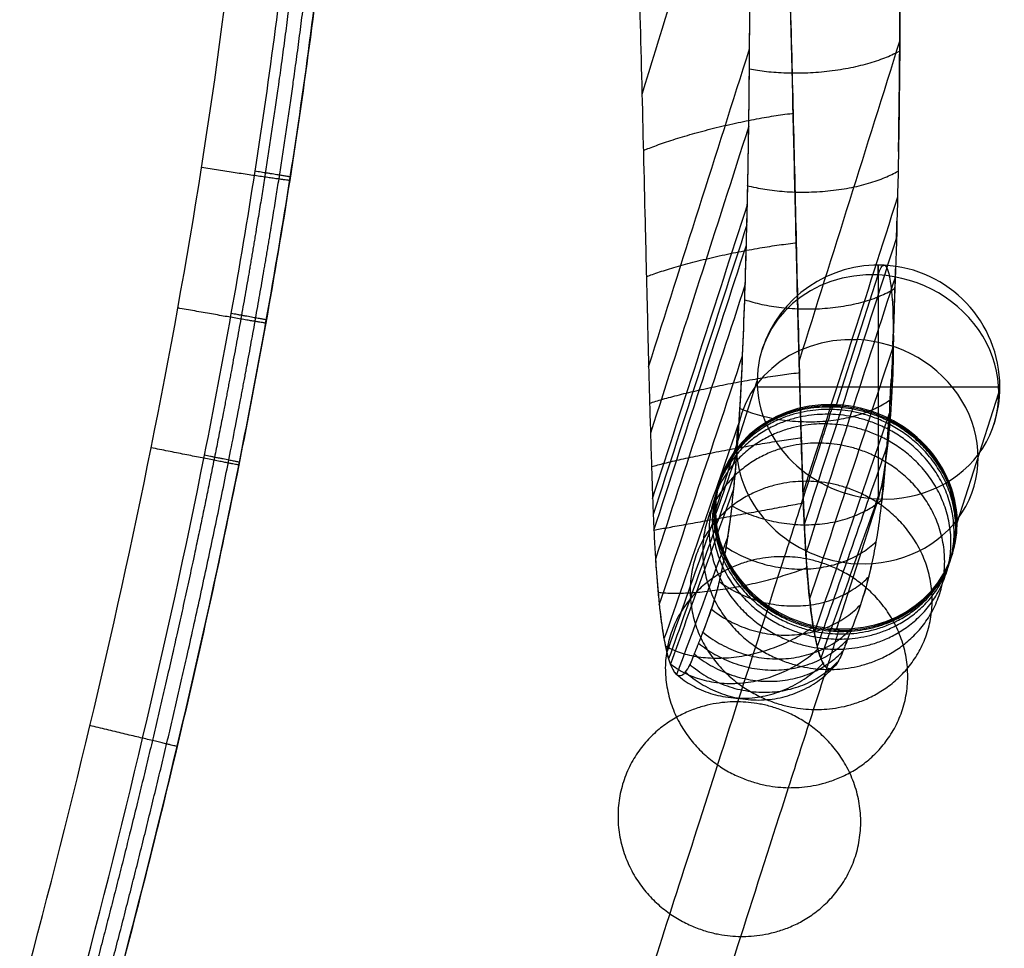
# Model space of a CAD drawing. Header units: millimetres. Extents: x -27.2 to 27.2, y 1 to 52.7.
# Tile 23 of 39: x 20.8 to 27.2, y 12.2 to 18.3. Entities that reach past the tile are written whole.
import ezdxf

# ---------------------------------------------------------------- set-up
doc = ezdxf.new("R2010")
doc.units = ezdxf.units.MM
doc.header["$MEASUREMENT"] = 0
doc.layers.add('Default', color=7, linetype='Continuous', true_color=0x000000)

msp = doc.modelspace()

# ---------------------------------------------------------------- linework, layer by layer
at = {"layer": 'Default', "color": 250, "true_color": 0x333333}
for p, q in [((26.1182, 15.7223, 64.5383), (26.3916, 16.5745, 66.5229)), ((26.1182, 15.7223, 64.5383), (26.3916, 16.5745, 66.5229)), ((25.3245, 15.0269, 64.9462), (25.5979, 15.8791, 66.9308)), ((26.9118, 14.9476, 64.7616), (27.1853, 15.7998, 66.7462)), ((26.3916, 15.1043, 67.1541), (26.1182, 14.2522, 65.1695))]:
    msp.add_line(p, q, dxfattribs=at)
at = {"layer": 'Default', "color": 250, "true_color": 0x333333, "extrusion": (1, 0, 0)}
for start in [336.76162, 156.76161]:
    msp.add_arc((15.8394, 66.8385, 26.3916), 0.8, start, 156.76162, dxfattribs=at)
at = {"layer": 'Default', "color": 250, "true_color": 0x333333}
for start, end in [(87.14034, 162.21041), (0, 87.14037), (342.21041, 0)]:
    msp.add_arc((26.3916, 15.8394, 66.8385), 0.8, start, end, dxfattribs=at)
at = {"layer": 'Default', "color": 250, "true_color": 0x333333, "extrusion": (0.125599, 0.391433, 0.911595)}
for centre, start, end in [((-20.2903, 6.3774, 70.4445), 286.30432, 106.30432), ((-20.2903, 6.3774, 70.4445), 106.30432, 286.30432), ((-20.2903, 6.3774, 69.3553), 286.30432, 106.30432), ((-20.2903, 6.3774, 69.36), 106.30432, 286.30432), ((-20.2903, 6.3774, 68.2674), 287.76697, 106.30432), ((-20.2903, 6.3774, 68.2674), 286.30432, 287.76697), ((-20.2903, 6.3774, 68.2674), 107.76696, 286.30432), ((-20.2903, 6.3774, 68.2674), 106.30432, 107.76696)]:
    msp.add_arc(centre, 0.8, start, end, dxfattribs=at)
at = {"layer": 'Default', "color": 250, "true_color": 0x333333, "extrusion": (0, 1, 0)}
for start, end in [(7.84441, 96.63539), (96.63539, 180), (180, 187.84441)]:
    msp.add_arc((-26.3916, 66.8385, 15.8394), 0.8, start, end, dxfattribs=at)
at = {"layer": 'Default', "color": 254, "true_color": 0xcad1ee}
for points, knots in [([(24.931, 14.6978, 64.9622), (24.9355, 14.6278, 64.9737), (24.9408, 14.5589, 64.9901), (24.959, 14.36, 65.056), (24.9748, 14.2356, 65.1244), (25.0047, 14.0922, 65.2745), (25.0154, 14.053, 65.3308), (25.0378, 13.9922, 65.4545), (25.0492, 13.9716, 65.5201), (25.0835, 13.9341, 65.7226), (25.1059, 13.942, 65.8625), (25.1371, 13.9792, 66.065), (25.1472, 13.9961, 66.1318), (25.1668, 14.0359, 66.2631), (25.1762, 14.0604, 66.328), (25.195, 14.1086, 66.4568), (25.2044, 14.1325, 66.5211), (25.2233, 14.1809, 66.6509), (25.2326, 14.2046, 66.7148), (25.261, 14.277, 66.9091), (25.2796, 14.3258, 67.0376), (25.3159, 14.4339, 67.2908), (25.3335, 14.4936, 67.416), (25.3662, 14.6286, 67.6568), (25.3814, 14.7038, 67.7724), (25.4091, 14.8705, 67.9936), (25.4216, 14.9616, 68.0985), (25.4549, 15.2523, 68.3953), (25.4717, 15.4698, 68.5708), (25.4982, 15.9264, 68.886), (25.5081, 16.1664, 69.0274), (25.5243, 16.6569, 69.2888), (25.5311, 16.907, 69.41), (25.5413, 17.4134, 69.64), (25.5449, 17.6696, 69.7478), (25.5515, 18.4446, 70.056), (25.551, 18.9695, 70.2425), (25.5419, 20.0245, 70.5926), (25.5333, 20.556, 70.7565), (25.4956, 22.1566, 71.2259), (25.4551, 23.2313, 71.5108), (25.336, 25.3853, 72.0517), (25.2575, 26.4657, 72.3071), (25.1018, 28.0847, 72.6767), (25.0434, 28.6245, 72.7975), (24.9121, 29.7029, 73.0355), (24.8389, 30.242, 73.1516), (24.5948, 31.8549, 73.5028), (24.3992, 32.9253, 73.7346), (23.799, 35.5725, 74.3034), (23.339, 37.1424, 74.6369), (22.7358, 38.6567, 74.9612)], [158.330386, 158.330386, 158.330386, 158.330386, 158.546745, 158.546745, 158.969536, 158.969536, 159.180932, 159.180932, 159.392327, 159.392327, 159.815119, 159.815119, 160.026514, 160.026514, 160.23791, 160.23791, 160.449306, 160.449306, 160.660701, 160.660701, 161.083493, 161.083493, 161.506284, 161.506284, 161.929075, 161.929075, 162.351867, 162.351867, 163.197449, 163.197449, 164.043032, 164.043032, 164.888614, 164.888614, 165.734197, 165.734197, 167.425362, 167.425362, 169.116528, 169.116528, 172.498858, 172.498858, 175.881189, 175.881189, 177.572354, 177.572354, 179.263519, 179.263519, 182.64585, 182.64585, 187.701713, 187.701713, 187.701713, 187.701713]), ([(25.9027, 15.0507, 64.7855), (25.8988, 15.1506, 64.7855), (25.8946, 15.2757, 64.7891), (25.8879, 15.4844, 64.7981), (25.8847, 15.5931, 64.8046), (25.8755, 15.9206, 64.8279), (25.8699, 16.1389, 64.848), (25.8593, 16.5766, 64.8928), (25.8541, 16.7959, 64.9175), (25.8437, 17.2352, 64.969), (25.8385, 17.4552, 64.996), (25.8223, 18.1172, 65.0787), (25.8107, 18.559, 65.1357), (25.7913, 19.2224, 65.2211), (25.7844, 19.4442, 65.2495), (25.7699, 19.888, 65.3061), (25.7623, 20.1101, 65.3344), (25.7378, 20.7773, 65.4183), (25.7195, 21.2224, 65.4732), (25.678, 22.1131, 65.5803), (25.6549, 22.5588, 65.6325), (25.6028, 23.45, 65.7339), (25.5739, 23.8954, 65.783), (25.5094, 24.7855, 65.878), (25.4737, 25.23, 65.9238), (25.3946, 26.1174, 66.0123), (25.3512, 26.5601, 66.0549), (25.2795, 27.2233, 66.1165), (25.2545, 27.4437, 66.1366), (25.2021, 27.884, 66.176), (25.1748, 28.1038, 66.1953), (25.1176, 28.5424, 66.2332), (25.0878, 28.7613, 66.2517), (25.0255, 29.1982, 66.288), (24.993, 29.4161, 66.3057), (24.9253, 29.851, 66.3405), (24.89, 30.0679, 66.3575), (24.8166, 30.5006, 66.3907), (24.7785, 30.7163, 66.4069), (24.6991, 31.1466, 66.4387), (24.6578, 31.361, 66.4542), (24.572, 31.7885, 66.4845), (24.5275, 32.0016, 66.4993), (24.4351, 32.4261, 66.5282), (24.3871, 32.6376, 66.5423), (24.2876, 33.059, 66.5699), (24.2361, 33.2688, 66.5833), (24.1292, 33.6868, 66.6095), (24.074, 33.8949, 66.6223), (23.9594, 34.3091, 66.6472), (23.9002, 34.5152, 66.6593), (23.7167, 35.1294, 66.6946), (23.586, 35.5351, 66.7167), (23.4458, 35.938, 66.7381)], [0, 0, 0, 0, 0.014149, 0.014149, 0.02958, 0.02958, 0.060643, 0.060643, 0.091893, 0.091893, 0.123282, 0.123282, 0.186371, 0.186371, 0.218032, 0.218032, 0.249751, 0.249751, 0.313299, 0.313299, 0.376912, 0.376912, 0.4405, 0.4405, 0.503973, 0.503973, 0.567255, 0.567255, 0.598802, 0.598802, 0.630273, 0.630273, 0.661661, 0.661661, 0.69296, 0.69296, 0.724165, 0.724165, 0.75527, 0.75527, 0.786267, 0.786267, 0.817152, 0.817152, 0.847921, 0.847921, 0.878574, 0.878574, 0.909109, 0.909109, 0.939524, 0.939524, 1, 1, 1, 1]), ([(25.8274, 30.2895, 72.9764), (25.878, 29.9275, 72.8994), (25.925, 29.5652, 72.8216), (26.0123, 28.84, 72.664), (26.0527, 28.4774, 72.5844), (26.1649, 27.3889, 72.3419), (26.228, 26.6633, 72.1761), (26.3344, 25.2127, 71.833), (26.3778, 24.4883, 71.6558), (26.4484, 23.0419, 71.2862), (26.4754, 22.3208, 71.0935), (26.5152, 20.8837, 70.6841), (26.5279, 20.1691, 70.4682), (26.5362, 19.1059, 70.1127), (26.5371, 18.7537, 69.9891), (26.5347, 18.0542, 69.7262), (26.5314, 17.7078, 69.5877), (26.5194, 17.0251, 69.287), (26.5105, 16.6858, 69.1238), (26.4955, 16.2789, 68.8973), (26.4923, 16.1982, 68.8506), (26.4852, 16.0381, 68.7545), (26.4815, 15.9591, 68.7048), (26.4692, 15.7249, 68.5507), (26.4597, 15.5739, 68.442), (26.4367, 15.2855, 68.2058), (26.4232, 15.1479, 68.0782), (26.3911, 14.8967, 67.8024), (26.3729, 14.7848, 67.6562), (26.3308, 14.5856, 67.3384), (26.3082, 14.5044, 67.1766), (26.2598, 14.358, 66.8376), (26.2334, 14.2913, 66.6573), (26.2087, 14.2274, 66.4874)], [0, 0, 0, 0, 0.062538, 0.062538, 0.125069, 0.125069, 0.250154, 0.250154, 0.375243, 0.375243, 0.500336, 0.500336, 0.625454, 0.625454, 0.687962, 0.687962, 0.750496, 0.750496, 0.812768, 0.812768, 0.82838, 0.82838, 0.844003, 0.844003, 0.875295, 0.875295, 0.906399, 0.906399, 0.937764, 0.937764, 0.969361, 0.969361, 1, 1, 1, 1]), ([(25.0423, 29.0791, 66.278), (25.1024, 28.6638, 66.2438), (25.1574, 28.2479, 66.2082), (25.3456, 26.7016, 66.0711), (25.4512, 25.5687, 65.9609), (25.6182, 23.3018, 65.7202), (25.6793, 22.1687, 65.5893), (25.7501, 20.4684, 65.38), (25.7701, 19.9025, 65.3082), (25.8051, 18.7688, 65.1628), (25.8201, 18.2036, 65.0892), (25.8409, 17.3524, 64.9831), (25.8476, 17.0696, 64.9488), (25.861, 16.5012, 64.8844), (25.8678, 16.2181, 64.8545), (25.879, 15.791, 64.8182), (25.8829, 15.6481, 64.8077), (25.8915, 15.3636, 64.7917), (25.8963, 15.2199, 64.7865), (25.9069, 14.9358, 64.7845), (25.914, 14.7915, 64.7943), (25.9344, 14.5142, 64.8554), (25.9481, 14.3778, 64.9079), (25.9754, 14.2084, 65.0362), (25.9856, 14.1581, 65.0874), (26.0076, 14.0769, 65.2031), (26.0191, 14.0462, 65.267), (26.0327, 14.0218, 65.3451), (26.0346, 14.0187, 65.3559), (26.0364, 14.0159, 65.3666)], [144.194054, 144.194054, 144.194054, 144.194054, 145.440214, 145.440214, 148.822544, 148.822544, 152.204875, 152.204875, 153.89604, 153.89604, 155.587205, 155.587205, 156.432788, 156.432788, 157.278371, 157.278371, 157.701162, 157.701162, 158.123953, 158.123953, 158.546745, 158.546745, 158.969536, 158.969536, 159.180932, 159.180932, 159.392327, 159.392327, 159.425713, 159.425713, 159.425713, 159.425713]), ([(21.1016, 11.7065, 46.6482), (21.4279, 12.9263, 46.6565), (21.7222, 14.1533, 46.6608), (22.0309, 15.7004, 46.657), (22.0897, 16.0105, 46.6558), (22.2006, 16.6321, 46.6523), (22.2528, 16.9436, 46.65), (22.3982, 17.8787, 46.6413), (22.4805, 18.5037, 46.6331), (22.611, 19.7571, 46.611), (22.6592, 20.3855, 46.5969), (22.7027, 21.3311, 46.5709), (22.7124, 21.6471, 46.5614), (22.7219, 22.278, 46.5406), (22.7216, 22.5931, 46.5294), (22.7058, 23.5375, 46.4932), (22.6751, 24.1658, 46.4657), (22.5749, 25.42, 46.4041), (22.5054, 26.0459, 46.3701), (22.4188, 26.6706, 46.3333)], [0, 0, 0, 0, 0.0378521, 0.0378521, 0.0473151, 0.0473151, 0.0567781, 0.0567781, 0.0757041, 0.0757041, 0.0946302, 0.0946302, 0.1040932, 0.1040932, 0.1135562, 0.1135562, 0.1324822, 0.1324822, 0.1514083, 0.1514083, 0.1514083, 0.1514083]), ([(22.6501, 26.6912, 45.9548), (22.7375, 26.0622, 45.9907), (22.8078, 25.4308, 46.024), (22.909, 24.1644, 46.0842), (22.9399, 23.5294, 46.1112), (22.9555, 22.5749, 46.1468), (22.9557, 22.2564, 46.1578), (22.9458, 21.619, 46.1783), (22.9358, 21.3, 46.1877), (22.8913, 20.3456, 46.2135), (22.8422, 19.712, 46.2274), (22.7097, 18.45, 46.2497), (22.6264, 17.8216, 46.2581), (22.4797, 16.8827, 46.2672), (22.4271, 16.5702, 46.2696), (22.3154, 15.9471, 46.2735), (22.2563, 15.6365, 46.275), (22.0702, 14.7074, 46.2779), (21.9345, 14.0916, 46.2781), (21.6437, 12.8656, 46.2759), (21.4887, 12.2555, 46.2734), (21.3259, 11.6478, 46.27)], [-0.1522002, -0.1522002, -0.1522002, -0.1522002, -0.1331752, -0.1331752, -0.1141501, -0.1141501, -0.1046376, -0.1046376, -0.0951251, -0.0951251, -0.0761001, -0.0761001, -0.057075, -0.057075, -0.0475625, -0.0475625, -0.03805, -0.03805, -0.019025, -0.019025, 0.0000001, 0.0000001, 0.0000001, 0.0000001]), ([(21.3259, 11.6478, 46.4508), (21.6536, 12.8709, 46.4591), (21.9495, 14.102, 46.4636), (22.26, 15.6555, 46.4599), (22.3191, 15.9669, 46.4587), (22.4307, 16.5913, 46.4552), (22.4832, 16.9043, 46.4529), (22.6296, 17.844, 46.4442), (22.7125, 18.4723, 46.4361), (22.844, 19.7329, 46.4139), (22.8925, 20.3652, 46.3999), (22.9364, 21.317, 46.3739), (22.9462, 21.635, 46.3644), (22.9557, 22.2701, 46.3436), (22.9555, 22.5873, 46.3324), (22.9395, 23.5381, 46.2962), (22.9086, 24.1707, 46.2687), (22.8075, 25.4331, 46.2071), (22.7374, 26.0629, 46.173), (22.6501, 26.6912, 46.1362)], [-0.1519186, -0.1519186, -0.1519186, -0.1519186, -0.1139389, -0.1139389, -0.104444, -0.104444, -0.0949491, -0.0949491, -0.0759593, -0.0759593, -0.0569694, -0.0569694, -0.0474745, -0.0474745, -0.0379796, -0.0379796, -0.0189898, -0.0189898, 0.0000001, 0.0000001, 0.0000001, 0.0000001]), ([(20.7555, 11.8045, 45.5785), (21.0799, 13.0079, 45.5856), (21.3727, 14.2184, 45.5889), (21.8647, 16.6603, 45.5815), (22.0634, 17.8922, 45.5706), (22.2593, 19.7476, 45.5373), (22.3076, 20.3678, 45.5234), (22.366, 21.612, 45.4891), (22.3759, 22.2357, 45.4686), (22.3553, 23.4785, 45.4212), (22.3249, 24.0986, 45.3941), (22.2254, 25.3363, 45.3338), (22.1562, 25.9539, 45.3005), (22.07, 26.5704, 45.2645)], [-0.14915, -0.14915, -0.14915, -0.14915, -0.1118692, -0.1118692, -0.0745819, -0.0745819, -0.0559312, -0.0559312, -0.0372875, -0.0372875, -0.0186437, -0.0186437, 0, 0, 0, 0]), ([(25.5481, 18.0586, 69.902), (25.5486, 18.1383, 69.9329), (25.5491, 18.218, 69.9638), (25.5497, 18.3778, 70.0243), (25.5499, 18.4579, 70.0541), (25.5503, 18.6985, 70.1425), (25.5501, 18.8594, 70.1998), (25.5482, 19.3436, 70.3681), (25.5453, 19.6678, 70.4752), (25.5366, 20.3183, 70.682), (25.5308, 20.6444, 70.7815), (25.5198, 21.1344, 70.9263), (25.5157, 21.2982, 70.974), (25.5064, 21.6454, 71.0736), (25.5028, 21.7676, 71.108), (25.497, 21.9521, 71.1596)], [-0.39841845, -0.39841845, -0.39841845, -0.39841845, -0.39450322, -0.39450322, -0.39058799, -0.39058799, -0.38275706, -0.38275706, -0.36709302, -0.36709302, -0.3514296, -0.3514296, -0.3435981, -0.3435981, -0.33476802, -0.33476802, -0.33476802, -0.33476802]), ([(24.7899, 19.5755, 65.415), (24.7997, 19.2737, 65.3765), (24.8088, 18.9721, 65.3382), (24.8259, 18.3697, 65.2617), (24.8337, 18.0688, 65.2234), (24.8488, 17.468, 65.1489), (24.856, 17.1681, 65.1123), (24.8668, 16.7189, 65.0613), (24.8703, 16.5693, 65.0449), (24.8758, 16.3452, 65.0217), (24.8777, 16.2705, 65.0142), (24.8814, 16.1212, 64.9999), (24.8833, 16.0467, 64.9932), (24.8853, 15.9721, 64.9866)], [-0.59836875, -0.59836875, -0.59836875, -0.59836875, -0.5869905, -0.5869905, -0.57561222, -0.57561222, -0.56423379, -0.56423379, -0.5585447, -0.5585447, -0.55570021, -0.55570021, -0.55285571, -0.55285571, -0.55285571, -0.55285571]), ([(26.5257, 17.3847, 69.4453), (26.5295, 17.6032, 69.5413), (26.5322, 17.8235, 69.6323), (26.5376, 18.5277, 69.9097), (26.5371, 19.014, 70.0826), (26.5331, 19.5044, 70.2459)], [165.027001, 165.027001, 165.027001, 165.027001, 165.734197, 165.734197, 167.264062, 167.264062, 167.264062, 167.264062]), ([(25.5335, 17.0341, 69.467), (25.5356, 17.1299, 69.5114), (25.5369, 17.1909, 69.5393), (25.5402, 17.3723, 69.6197), (25.5415, 17.4574, 69.6565), (25.5439, 17.6283, 69.7288), (25.545, 17.714, 69.7643), (25.5467, 17.886, 69.834), (25.5475, 17.9723, 69.8681), (25.5481, 18.0586, 69.902)], [-0.42135378, -0.42135378, -0.42135378, -0.42135378, -0.41504161, -0.41504161, -0.40950001, -0.40950001, -0.40395909, -0.40395909, -0.39841845, -0.39841845, -0.39841845, -0.39841845]), ([(25.5022, 16.0436, 68.9503), (25.5074, 16.1617, 69.0211), (25.5118, 16.2818, 69.0887), (25.5199, 16.5247, 69.2184), (25.5236, 16.6474, 69.2809), (25.527, 16.7711, 69.3415)], [-0.44989754, -0.44989754, -0.44989754, -0.44989754, -0.43900435, -0.43900435, -0.42811116, -0.42811116, -0.42811116, -0.42811116]), ([(26.4888, 16.1184, 68.8027), (26.4941, 16.2395, 68.8756), (26.4987, 16.3625, 68.945), (26.5044, 16.5292, 69.0345), (26.5058, 16.5717, 69.057), (26.5071, 16.6145, 69.0792)], [163.6246971, 163.6246971, 163.6246971, 163.6246971, 164.0430318, 164.0430318, 164.185703, 164.185703, 164.185703, 164.185703]), ([(25.4645, 15.3949, 68.5021), (25.4687, 15.4496, 68.5462), (25.4719, 15.4934, 68.5803), (25.4792, 15.6023, 68.6611), (25.4825, 15.6554, 68.699), (25.4887, 15.7635, 68.7733), (25.4916, 15.8183, 68.8095), (25.4974, 15.9358, 68.8848), (25.4995, 15.9804, 68.9122), (25.5022, 16.0436, 68.9503)], [-0.47712943, -0.47712943, -0.47712943, -0.47712943, -0.47017307, -0.47017307, -0.463705, -0.463705, -0.45719995, -0.45719995, -0.44989754, -0.44989754, -0.44989754, -0.44989754]), ([(24.8853, 15.9721, 64.9866), (24.8872, 15.8998, 64.9805), (24.8891, 15.8276, 64.9746), (24.8931, 15.6832, 64.9638), (24.8951, 15.611, 64.9589), (24.8994, 15.4669, 64.9503), (24.9017, 15.3949, 64.9468), (24.9052, 15.287, 64.9427), (24.9064, 15.2511, 64.9415), (24.9089, 15.1793, 64.9393), (24.9101, 15.1434, 64.9386), (24.9114, 15.1076, 64.938)], [-0.552855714, -0.552855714, -0.552855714, -0.552855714, -0.550975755, -0.550975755, -0.549095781, -0.549095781, -0.547215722, -0.547215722, -0.546275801, -0.546275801, -0.545335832, -0.545335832, -0.545335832, -0.545335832]), ([(26.4682, 15.7171, 68.5418), (26.4689, 15.7296, 68.5506), (26.4697, 15.7422, 68.5594), (26.473, 15.7989, 68.5987), (26.4754, 15.8434, 68.6287), (26.4778, 15.8882, 68.6582)], [163.1520805, 163.1520805, 163.1520805, 163.1520805, 163.1974492, 163.1974492, 163.3563827, 163.3563827, 163.3563827, 163.3563827]), ([(26.4147, 15.0838, 68.0061), (26.4153, 15.0887, 68.0112), (26.4159, 15.0937, 68.0164), (26.4341, 15.2513, 68.1784), (26.4484, 15.4181, 68.3207), (26.4603, 15.5935, 68.452)], [162.3305599, 162.3305599, 162.3305599, 162.3305599, 162.3518666, 162.3518666, 163.0011445, 163.0011445, 163.0011445, 163.0011445]), ([(25.0287, 14.017, 65.4045), (25.0397, 13.9884, 65.4657), (25.051, 13.9691, 65.5303), (25.0734, 13.9461, 65.6629), (25.0844, 13.9424, 65.7303), (25.1061, 13.9468, 65.8651), (25.1166, 13.9549, 65.9324), (25.137, 13.9793, 66.0647), (25.1469, 13.9959, 66.1302), (25.1661, 14.0347, 66.259), (25.1754, 14.0586, 66.3226), (25.1938, 14.1058, 66.449), (25.203, 14.1292, 66.512), (25.2215, 14.1766, 66.6392), (25.2307, 14.2, 66.702), (25.2492, 14.2472, 66.8288), (25.2584, 14.2709, 66.8922), (25.2859, 14.344, 67.0811), (25.3038, 14.3955, 67.2058), (25.3296, 14.4828, 67.3892), (25.338, 14.5135, 67.4496), (25.3542, 14.5786, 67.5684), (25.362, 14.6129, 67.6266), (25.3846, 14.7217, 67.7978), (25.3985, 14.8022, 67.9075), (25.4235, 14.977, 68.1154), (25.4347, 15.0711, 68.2136), (25.4446, 15.1702, 68.3066)], [-0.52631799, -0.52631799, -0.52631799, -0.52631799, -0.52410987, -0.52410987, -0.52190175, -0.52190175, -0.51969363, -0.51969363, -0.51748551, -0.51748551, -0.51527738, -0.51527738, -0.51306926, -0.51306926, -0.51086114, -0.51086114, -0.50865302, -0.50865302, -0.50423677, -0.50423677, -0.50202865, -0.50202865, -0.49982053, -0.49982053, -0.49540429, -0.49540429, -0.49098804, -0.49098804, -0.49098804, -0.49098804]), ([(24.9114, 15.1076, 64.938), (24.9127, 15.0727, 64.9377), (24.914, 15.0378, 64.9375), (24.9161, 14.9857, 64.9382), (24.9169, 14.9683, 64.9386), (24.9184, 14.9336, 64.9397), (24.9192, 14.9163, 64.9404), (24.9199, 14.899, 64.9412)], [-0.545335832, -0.545335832, -0.545335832, -0.545335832, -0.544257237, -0.544257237, -0.543718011, -0.543718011, -0.543178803, -0.543178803, -0.543178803, -0.543178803]), ([(26.2087, 14.2274, 66.4874), (26.2003, 14.2056, 66.4297), (26.1919, 14.1839, 66.3719), (26.1793, 14.1512, 66.2853), (26.1751, 14.1403, 66.2565), (26.167, 14.1193, 66.2008), (26.1631, 14.1091, 66.174), (26.1513, 14.0791, 66.0927), (26.1431, 14.0611, 66.0378), (26.1259, 14.029, 65.9229), (26.1169, 14.0154, 65.8635), (26.091, 13.9878, 65.6964), (26.0732, 13.9814, 65.5854), (26.04, 14.0059, 65.3858), (26.0246, 14.0311, 65.2973), (25.9966, 14.1124, 65.144), (25.9847, 14.1617, 65.0822), (25.9627, 14.2822, 64.9752), (25.9531, 14.3513, 64.9327), (25.9353, 14.5113, 64.8601), (25.9276, 14.6027, 64.8338), (25.9131, 14.8138, 64.794), (25.9074, 14.9312, 64.7861), (25.9027, 15.0507, 64.7855)], [0, 0, 0, 0, 0.075929, 0.075929, 0.113894, 0.113894, 0.149162, 0.149162, 0.220536, 0.220536, 0.296041, 0.296041, 0.429288, 0.429288, 0.542715, 0.542715, 0.640637, 0.640637, 0.73848, 0.73848, 0.854288, 0.854288, 1, 1, 1, 1]), ([(24.9199, 14.899, 64.9412), (24.9211, 14.8744, 64.9426), (24.9223, 14.8499, 64.9441), (24.9248, 14.802, 64.9483), (24.9261, 14.7787, 64.9508), (24.93, 14.712, 64.9593), (24.9328, 14.669, 64.9665), (24.9387, 14.5874, 64.9842), (24.9418, 14.549, 64.9942), (24.9468, 14.4933, 65.0117), (24.9484, 14.4757, 65.0176), (24.9517, 14.4414, 65.0302), (24.9534, 14.4249, 65.037), (24.9552, 14.4084, 65.0438)], [-0.543178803, -0.543178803, -0.543178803, -0.543178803, -0.542263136, -0.542263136, -0.541389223, -0.541389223, -0.539759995, -0.539759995, -0.538276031, -0.538276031, -0.537581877, -0.537581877, -0.536914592, -0.536914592, -0.536914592, -0.536914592]), ([(26.323, 14.563, 67.2843), (26.3255, 14.5726, 67.3026), (26.328, 14.5824, 67.3209), (26.3363, 14.6156, 67.3814), (26.3419, 14.6398, 67.4232), (26.3474, 14.6649, 67.4644)], [161.444592, 161.444592, 161.444592, 161.444592, 161.5062839, 161.5062839, 161.6501906, 161.6501906, 161.6501906, 161.6501906]), ([(24.9552, 14.4084, 65.0438), (24.9567, 14.3932, 65.0505), (24.9584, 14.3781, 65.0574), (24.962, 14.3483, 65.0718), (24.9638, 14.3336, 65.0795), (24.9694, 14.2903, 65.1038), (24.9733, 14.2624, 65.1215), (24.9817, 14.2092, 65.1604), (24.9861, 14.1838, 65.1815), (24.9913, 14.1569, 65.2075), (24.9945, 14.1408, 65.2232), (25.0011, 14.1105, 65.257), (25.0045, 14.0967, 65.2747), (25.0052, 14.094, 65.2781)], [-0.536914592, -0.536914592, -0.536914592, -0.536914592, -0.535757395, -0.535757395, -0.534600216, -0.534600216, -0.532285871, -0.532285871, -0.529971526, -0.529971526, -0.52966485, -0.52966485, -0.529360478, -0.529360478, -0.529360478, -0.529360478]), ([(26.1761, 14.1428, 66.2632), (26.1809, 14.1552, 66.2959), (26.1856, 14.1675, 66.3285), (26.1924, 14.1852, 66.3754), (26.1945, 14.1906, 66.3898), (26.1966, 14.196, 66.4041)], [160.3448862, 160.3448862, 160.3448862, 160.3448862, 160.4493056, 160.4493056, 160.4950269, 160.4950269, 160.4950269, 160.4950269])]:
    msp.add_open_spline(points, degree=3, knots=knots, dxfattribs=at)
for points, weights, degree, knots in [([(22.4874, 26.6421, 45.5007), (22.5741, 26.0176, 45.537), (22.6437, 25.3909, 45.5706), (22.7439, 24.1343, 45.6315), (22.7745, 23.5043, 45.6588), (22.7897, 22.5575, 45.6946), (22.7898, 22.2416, 45.7057), (22.7798, 21.6093, 45.7263), (22.7698, 21.2928, 45.7358), (22.7254, 20.3459, 45.7616), (22.6764, 19.7169, 45.7755), (22.5445, 18.4636, 45.7977), (22.4615, 17.8392, 45.8059), (22.3153, 16.9058, 45.8147), (22.2629, 16.595, 45.8171), (22.1516, 15.9753, 45.8207), (22.0927, 15.6663, 45.822), (21.9071, 14.7416, 45.8246), (21.7717, 14.1284, 45.8245), (21.4815, 12.9072, 45.8216), (21.3268, 12.2993, 45.8188), (21.1642, 11.6936, 45.815)], [0.880038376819, 0.880334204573, 0.880609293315, 0.881084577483, 0.881284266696, 0.881511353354, 0.881575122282, 0.88167807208, 0.881717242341, 0.881798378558, 0.88180396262, 0.88173336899, 0.881657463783, 0.881496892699, 0.881435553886, 0.881299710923, 0.881225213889, 0.880985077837, 0.880802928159, 0.880407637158, 0.880194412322, 0.879970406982], 3, [0, 0, 0, 0, 1.902412, 1.902412, 3.804825, 3.804825, 4.756031, 4.756031, 5.707237, 5.707237, 7.609649, 7.609649, 9.512061, 9.512061, 10.463268, 10.463268, 11.414474, 11.414474, 13.316886, 13.316886, 15.219298, 15.219298, 15.219298, 15.219298]), ([(21.2577, 11.665, 46.6031), (21.5852, 12.8881, 46.6116), (21.8806, 14.118, 46.6162), (22.1904, 15.6694, 46.6126), (22.2495, 15.9806, 46.6115), (22.3609, 16.6044, 46.608), (22.4133, 16.917, 46.6058), (22.5594, 17.8558, 46.5972), (22.6421, 18.4832, 46.5891), (22.7733, 19.7422, 46.5669), (22.8217, 20.3736, 46.5529), (22.8654, 21.324, 46.5268), (22.8752, 21.6415, 46.5173), (22.8846, 22.2757, 46.4965), (22.8843, 22.5924, 46.4852), (22.8684, 23.5417, 46.4489), (22.8374, 24.1732, 46.4212), (22.7364, 25.4337, 46.3594), (22.6664, 26.0625, 46.3252), (22.5792, 26.6903, 46.2883)], [0.824193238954, 0.823654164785, 0.823160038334, 0.822672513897, 0.822581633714, 0.82241566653, 0.822340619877, 0.822143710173, 0.822049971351, 0.82196065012, 0.821965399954, 0.822060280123, 0.822106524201, 0.822228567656, 0.822304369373, 0.822574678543, 0.822812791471, 0.823379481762, 0.823707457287, 0.824059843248], 3, [0, 0, 0, 0, 3.808855, 3.808855, 4.761069, 4.761069, 5.713283, 5.713283, 7.61771, 7.61771, 9.522138, 9.522138, 10.474351, 10.474351, 11.426565, 11.426565, 13.330993, 13.330993, 15.23542, 15.23542, 15.23542, 15.23542]), ([(25.547, 17.928, 69.8505), (26.1192, 17.813, 70.2227), (26.5339, 18.0461, 69.72), (26.5339, 18.0461, 69.72), (26.5339, 18.0461, 69.72)], [1, 0.724137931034, 1, 1, 1], 2, [-0.000075, -0.000075, -0.000075, 1.103468, 1.103468, 1.103502, 1.103502, 1.103502]), ([(24.8506, 17.3912, 65.1399), (25.2693, 17.5704, 64.6021), (25.834, 17.6361, 65.0185), (25.834, 17.6361, 65.0185), (25.8341, 17.6361, 65.0186)], [0.999968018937, 0.724153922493, 1, 1, 1], 2, [0.000064, 0.000064, 0.000064, 1.103468, 1.103468, 1.103618, 1.103618, 1.103618]), ([(25.5362, 17.1602, 69.525), (25.5362, 17.1602, 69.525), (25.5362, 17.1602, 69.525), (26.1081, 17.0132, 69.8846), (26.5234, 17.2566, 69.3884)], [1, 1, 1, 0.724140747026, 0.999994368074], 2, [-0.000085, -0.000085, -0.000085, 0, 0, 1.103457, 1.103457, 1.103457]), ([(24.8705, 16.5633, 65.0445), (25.2891, 16.725, 64.5048), (25.8543, 16.7854, 64.9166), (25.8543, 16.7854, 64.9166), (25.8544, 16.7854, 64.9167)], [0.999968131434, 0.724153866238, 1, 1, 1], 2, [0.000064, 0.000064, 0.000064, 1.103468, 1.103468, 1.103609, 1.103609, 1.103609]), ([(25.5161, 16.4117, 69.1581), (26.0879, 16.2258, 69.4982), (26.5029, 16.4868, 69.0117), (26.5029, 16.4868, 69.0117), (26.5029, 16.4868, 69.0117)], [1, 0.724137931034, 1, 1, 1], 2, [-0.000102, -0.000102, -0.000102, 1.103468, 1.103468, 1.103474, 1.103474, 1.103474]), ([(24.8917, 15.7328, 64.9675), (25.3099, 15.8685, 64.4235), (25.8753, 15.9333, 64.8303), (25.8753, 15.9333, 64.8303), (25.8754, 15.9333, 64.8304)], [0.999979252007, 0.724148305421, 1, 1, 1], 2, [0.000041, 0.000041, 0.000041, 1.103468, 1.103468, 1.103599, 1.103599, 1.103599]), ([(25.4849, 15.6982, 68.7283), (26.0557, 15.456, 69.0323), (26.4704, 15.7548, 68.5681), (26.4704, 15.7548, 68.5681), (26.4704, 15.7548, 68.5681)], [1, 0.724137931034, 1, 1, 1], 2, [-0.000102, -0.000102, -0.000102, 1.103468, 1.103468, 1.103472, 1.103472, 1.103472]), ([(24.9043, 15.3164, 64.9438), (25.3223, 15.4306, 64.3962), (25.8872, 15.5059, 64.7997), (25.8873, 15.5059, 64.7997), (25.8873, 15.5059, 64.7998)], [0.999983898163, 0.724145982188, 1, 1, 1], 2, [0.000032, 0.000032, 0.000032, 1.103468, 1.103468, 1.103612, 1.103612, 1.103612]), ([(24.9199, 14.8999, 64.9411), (25.3382, 14.9739, 64.3883), (25.9016, 15.0779, 64.7855), (25.9016, 15.0779, 64.7855), (25.9017, 15.0779, 64.7855)], [0.999992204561, 0.724141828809, 1, 1, 1], 2, [0.000016, 0.000016, 0.000016, 1.103468, 1.103468, 1.103618, 1.103618, 1.103618]), ([(25.4326, 15.0585, 68.1974), (25.9965, 14.7376, 68.4341), (26.4164, 15.0987, 68.0215), (26.4164, 15.0987, 68.0215), (26.4164, 15.0987, 68.0215)], [1, 0.724137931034, 1, 1, 1], 2, [-0.000128, -0.000128, -0.000128, 1.103468, 1.103468, 1.10347, 1.10347, 1.10347]), ([(25.3952, 14.7872, 67.883), (25.3952, 14.7872, 67.883), (25.3953, 14.7871, 67.883), (25.9524, 14.4228, 68.0675), (26.3777, 14.8217, 67.6972)], [1, 1, 1, 0.72413847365, 0.999998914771], 2, [-0.000128, -0.000128, -0.000128, 0, 0, 1.103466, 1.103466, 1.103466]), ([(24.9469, 14.4916, 65.0124), (25.3696, 14.4409, 64.4617), (25.9242, 14.6529, 64.8249), (25.9242, 14.6529, 64.8249), (25.9243, 14.6529, 64.8249)], [1, 0.724137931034, 1, 1, 1], 2, [-0.000016, -0.000016, -0.000016, 1.103468, 1.103468, 1.103596, 1.103596, 1.103596]), ([(25.3498, 14.5612, 67.5364), (25.8984, 14.1597, 67.661), (26.3305, 14.5923, 67.339), (26.3305, 14.5923, 67.339), (26.3305, 14.5923, 67.339)], [1, 0.724137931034, 1, 1, 1], 2, [-0.000128, -0.000128, -0.000128, 1.103468, 1.103468, 1.103478, 1.103478, 1.103478]), ([(25.2977, 14.3799, 67.1642), (25.2977, 14.3798, 67.1642), (25.2978, 14.3798, 67.1642), (25.8385, 13.9554, 67.2385), (26.2766, 14.4092, 66.9555)], [1, 1, 1, 0.724138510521, 0.99999884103], 2, [-0.000128, -0.000128, -0.000128, 0, 0, 1.103466, 1.103466, 1.103466]), ([(24.9947, 14.1401, 65.2245), (25.4381, 13.8806, 64.7564), (25.9663, 14.2649, 64.9934), (25.9663, 14.2649, 64.9934), (25.9663, 14.2649, 64.9935)], [1, 0.724137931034, 1, 1, 1], 2, [-0.000103, -0.000103, -0.000103, 1.103468, 1.103468, 1.103541, 1.103541, 1.103541]), ([(25.242, 14.2288, 66.7796), (25.242, 14.2288, 66.7796), (25.2421, 14.2287, 66.7796), (25.7786, 13.7949, 66.8301), (26.2193, 14.2547, 66.5599)], [1, 1, 1, 0.724146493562, 0.999982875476], 2, [-0.000128, -0.000128, -0.000128, 0, 0, 1.103434, 1.103434, 1.103434]), ([(25.2137, 14.1568, 66.586), (25.7497, 13.7213, 66.6342), (26.1904, 14.1798, 66.3612), (26.1904, 14.1798, 66.3612), (26.1904, 14.1798, 66.3612)], [1, 0.724137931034, 1, 1, 1], 2, [-0.000128, -0.000128, -0.000128, 1.103468, 1.103468, 1.103471, 1.103471, 1.103471]), ([(25.0265, 14.0226, 65.3927), (25.4907, 13.6565, 65.0283), (25.9966, 14.1175, 65.1453), (25.9966, 14.1175, 65.1453), (25.9966, 14.1175, 65.1453)], [1, 0.724137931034, 1, 1, 1], 2, [-0.000127, -0.000127, -0.000127, 1.103468, 1.103468, 1.103507, 1.103507, 1.103507]), ([(25.1855, 14.0846, 66.3924), (25.1856, 14.0845, 66.3924), (25.1856, 14.0845, 66.3924), (25.7206, 13.6474, 66.4377), (26.1614, 14.1049, 66.1626)], [1, 1, 1, 0.724143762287, 0.999988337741], 2, [-0.000128, -0.000128, -0.000128, 0, 0, 1.103445, 1.103445, 1.103445]), ([(25.0606, 13.9592, 65.5876), (25.5474, 13.5277, 65.3462), (26.0309, 14.0251, 65.3345), (26.0309, 14.0251, 65.3345), (26.0309, 14.0251, 65.3345)], [1, 0.724137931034, 1, 1, 1], 2, [-0.000128, -0.000128, -0.000128, 1.103468, 1.103468, 1.103477, 1.103477, 1.103477]), ([(25.1569, 14.0161, 66.1974), (25.1569, 14.0161, 66.1974), (25.157, 14.016, 66.1974), (25.6857, 13.5685, 66.2037), (26.1315, 14.0397, 65.9607)], [1, 1, 1, 0.724142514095, 0.99999083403], 2, [-0.000128, -0.000128, -0.000128, 0, 0, 1.10345, 1.10345, 1.10345]), ([(25.1266, 13.9669, 65.9975), (25.1267, 13.9668, 65.9975), (25.1267, 13.9668, 65.9975), (25.6457, 13.5107, 65.9446), (26.0997, 13.9981, 65.7535)], [1, 1, 1, 0.724143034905, 0.999989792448], 2, [-0.000128, -0.000128, -0.000128, 0, 0, 1.103448, 1.103448, 1.103448])]:
    msp.add_rational_spline(points, weights, degree=degree, knots=knots, dxfattribs=at)
for points in [[(25.5405, 20.0331, 70.5913), (25.3074, 19.2755, 68.7892), (25.0744, 18.5178, 66.9871), (24.8415, 17.7599, 65.1851)], [(26.5344, 18.1128, 69.7461), (26.314, 17.4122, 68.1098), (26.0936, 16.7116, 66.4735), (25.8733, 16.011, 64.8372)], [(24.8853, 15.9721, 64.9866), (25.1061, 16.6676, 66.6251), (25.3271, 17.3632, 68.2635), (25.5481, 18.0586, 69.902)], [(25.5429, 17.5511, 69.6961), (25.3277, 16.8793, 68.1155), (25.1125, 16.2075, 66.535), (24.8974, 15.5357, 64.9544)], [(26.5198, 17.0852, 69.3101), (26.3129, 16.4388, 67.8022), (26.106, 15.7923, 66.2943), (25.8991, 15.1458, 64.7865)], [(24.9114, 15.1076, 64.938), (25.1187, 15.7498, 66.4477), (25.3261, 16.3919, 67.9574), (25.5335, 17.0341, 69.467)], [(25.527, 16.7711, 69.3415), (25.5294, 16.8583, 69.3843), (25.5315, 16.946, 69.4261), (25.5335, 17.0341, 69.467)], [(25.5304, 16.9031, 69.4054), (25.3254, 16.2696, 67.9163), (25.1204, 15.6361, 66.4271), (24.9155, 15.0025, 64.938)], [(26.5131, 16.8186, 69.1824), (26.5141, 16.8547, 69.2003), (26.5151, 16.891, 69.2179), (26.516, 16.9273, 69.2354)], [(26.5132, 16.8214, 69.1838), (26.3113, 16.1933, 67.7187), (26.1094, 15.5651, 66.2536), (25.9075, 14.937, 64.7885)], [(24.9199, 14.899, 64.9412), (25.1223, 15.523, 66.408), (25.3246, 16.147, 67.8748), (25.527, 16.7711, 69.3415)], [(26.5055, 16.5646, 69.0531), (26.3096, 15.9589, 67.6379), (26.1137, 15.3533, 66.2226), (25.9178, 14.7476, 64.8074)], [(25.5195, 16.513, 69.2114), (25.3231, 15.9115, 67.7944), (25.1267, 15.3102, 66.3774), (24.9303, 14.709, 64.9604)], [(24.9552, 14.4084, 65.0438), (25.1375, 14.953, 66.3462), (25.3199, 15.4981, 67.6483), (25.5022, 16.0436, 68.9503)], [(26.4879, 16.0973, 68.79), (26.306, 15.5475, 67.4897), (26.1242, 14.9978, 66.1895), (25.9424, 14.4482, 64.8891)], [(26.4649, 15.6651, 68.5046), (26.301, 15.1852, 67.3449), (26.137, 14.7054, 66.1852), (25.973, 14.2257, 65.0254)], [(25.4796, 15.6104, 68.6665), (25.3152, 15.1345, 67.5052), (25.1507, 14.6592, 66.3437), (24.9861, 14.1846, 65.1819)], [(25.0052, 14.094, 65.2781), (25.1584, 14.5269, 66.353), (25.3114, 14.9606, 67.4277), (25.4645, 15.3949, 68.5021)], [(25.4446, 15.1702, 68.3066), (25.4518, 15.2426, 68.3744), (25.4584, 15.3177, 68.4395), (25.4645, 15.3949, 68.5021)], [(26.4498, 15.4495, 68.34), (26.2972, 15.0114, 67.2669), (26.1445, 14.5735, 66.1938), (25.9919, 14.1357, 65.1206)], [(25.4553, 15.2844, 68.4095), (25.309, 14.8735, 67.3854), (25.1627, 14.4632, 66.3611), (25.0163, 14.0536, 65.3364)], [(26.4299, 15.2241, 68.1442), (26.2917, 14.8357, 67.1783), (26.1534, 14.4474, 66.2123), (26.0152, 14.0592, 65.2462)], [(25.0287, 14.017, 65.4045), (25.1674, 14.4008, 66.3721), (25.306, 14.7853, 67.3394), (25.4446, 15.1702, 68.3066)], [(25.4071, 14.8625, 67.9788), (25.2945, 14.5584, 67.1987), (25.1818, 14.2547, 66.4185), (25.0692, 13.9514, 65.6381)], [(26.2919, 14.4555, 67.0623), (26.2984, 14.4762, 67.1084), (26.3049, 14.4975, 67.1541), (26.3112, 14.5199, 67.1994)], [(25.0052, 14.094, 65.2781), (25.0127, 14.0638, 65.3172), (25.0206, 14.038, 65.3596), (25.0287, 14.017, 65.4045)]]:
    msp.add_open_spline(points, degree=3, dxfattribs=at)
for points, weights in [([(22.5286, 17.1957, 46.2642), (22.5277, 17.19, 45.6713), (21.9498, 17.2793, 45.5737)], [1, 0.763100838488, 0.999999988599]), ([(22.532, 17.2175, 46.45), (22.5323, 17.2197, 46.6872), (22.3012, 17.2553, 46.6471)], [1, 0.644549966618, 1]), ([(22.3712, 16.2586, 46.2716), (22.3706, 16.255, 45.6781), (21.7941, 16.3577, 45.581)], [1, 0.762735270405, 0.999999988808]), ([(22.3749, 16.2791, 46.4569), (22.3751, 16.2804, 46.6939), (22.1451, 16.3213, 46.6541)], [1, 0.644997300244, 1]), ([(22.1943, 15.3268, 46.276), (22.1939, 15.325, 45.6816), (21.6188, 15.4399, 45.5852)], [1, 0.76229033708, 0.999999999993]), ([(22.1979, 15.3448, 46.4606), (22.198, 15.3453, 46.6972), (21.9692, 15.391, 46.6578)], [1, 0.645540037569, 1]), ([(21.7891, 13.4786, 46.277), (21.7893, 13.4796, 45.6807), (21.2166, 13.6156, 45.5859)], [1, 0.761235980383, 0.999949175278])]:
    msp.add_rational_spline(points, weights, degree=2, dxfattribs=at)
at = {"layer": 'Default', "color": 250, "true_color": 0x333333}
for points, knots in [([(26.3916, 16.5745, 66.5229), (26.3984, 16.5958, 66.5725), (26.4053, 16.612, 66.6244), (26.4187, 16.6335, 66.7304), (26.4252, 16.6387, 66.7844), (26.4315, 16.6384, 66.8385)], [0, 0, 0, 0, 0.1633908, 0.1633908, 0.3267813, 0.3267813, 0.3267813, 0.3267813]), ([(26.4315, 16.6384, 66.8385), (26.45, 16.6375, 66.9975), (26.4651, 16.5888, 67.1488), (26.4862, 16.4197, 67.4021), (26.4921, 16.2989, 67.505), (26.4921, 16.1526, 67.5678)], [0.3267813, 0.3267813, 0.3267813, 0.3267813, 0.7918134, 0.7918134, 1.2566371, 1.2566371, 1.2566371, 1.2566371]), ([(26.4921, 16.1526, 67.5678), (26.4921, 15.9583, 67.6512), (26.4816, 15.7392, 67.6551), (26.444, 15.3456, 67.5007), (26.4184, 15.1878, 67.3485), (26.3916, 15.1043, 67.1541)], [-1.256637, -1.256637, -1.256637, -1.256637, -0.628745, -0.628745, 0, 0, 0, 0]), ([(24.5365, 10.8569, 45.1887), (24.6471, 11.2017, 47.3187), (24.779, 11.6128, 49.5601), (25.091, 12.5849, 54.2086), (25.2745, 13.1569, 56.6108), (25.5707, 14.0799, 59.8951), (25.6729, 14.3985, 60.9367), (25.8299, 14.888, 62.3839), (25.8829, 15.0531, 62.8471), (25.9631, 15.303, 63.5084), (25.9899, 15.3866, 63.7233), (26.0303, 15.5125, 64.0367), (26.0438, 15.5546, 64.1397), (26.0641, 15.6177, 64.2918), (26.0708, 15.6388, 64.3422), (26.081, 15.6704, 64.4171), (26.0844, 15.6809, 64.4419), (26.0894, 15.6967, 64.4791), (26.0911, 15.702, 64.4914), (26.0937, 15.7099, 64.51), (26.0945, 15.7126, 64.5161), (26.0962, 15.7178, 64.5284), (26.0969, 15.7201, 64.5336), (26.0979, 15.7231, 64.5407)], [0.667606, 0.667606, 0.667606, 0.667606, 0.7580821, 0.7580821, 0.8573803, 0.8573803, 0.9070294, 0.9070294, 0.931854, 0.931854, 0.9442663, 0.9442663, 0.9504724, 0.9504724, 0.9535755, 0.9535755, 0.955127, 0.955127, 0.9559028, 0.9559028, 0.9562907, 0.9562907, 0.9566785, 0.9566785, 0.9566785, 0.9566785]), ([(24.5365, 10.8569, 45.1887), (24.6471, 11.2017, 47.3187), (24.779, 11.6128, 49.5601), (25.091, 12.5849, 54.2086), (25.2745, 13.1569, 56.6108), (25.5707, 14.0799, 59.8951), (25.6729, 14.3985, 60.9367), (25.8299, 14.888, 62.3839), (25.8829, 15.0531, 62.8471), (25.9631, 15.303, 63.5084), (25.9899, 15.3866, 63.7233), (26.0303, 15.5125, 64.0367), (26.0438, 15.5546, 64.1397), (26.0641, 15.6177, 64.2918), (26.0708, 15.6388, 64.3422), (26.081, 15.6704, 64.4171), (26.0844, 15.6809, 64.4419), (26.0894, 15.6967, 64.4791), (26.0911, 15.702, 64.4914), (26.0937, 15.7099, 64.5099), (26.0945, 15.7126, 64.5161), (26.0962, 15.7178, 64.5284), (26.0969, 15.7201, 64.5336), (26.0979, 15.7231, 64.5407)], [7.53941, 7.53941, 7.53941, 7.53941, 13.848456, 13.848456, 20.772683, 20.772683, 24.234797, 24.234797, 25.965854, 25.965854, 26.831383, 26.831383, 27.264147, 27.264147, 27.480529, 27.480529, 27.58872, 27.58872, 27.642816, 27.642816, 27.669863, 27.669863, 27.696911, 27.696911, 27.696911, 27.696911]), ([(24.2404, 8.3362, 38.4242), (24.2409, 8.3378, 38.4403), (24.2414, 8.3392, 38.4534), (24.2423, 8.3421, 38.4826), (24.2428, 8.3436, 38.4973), (24.2442, 8.348, 38.5412), (24.2452, 8.351, 38.5706), (24.2481, 8.3601, 38.6591), (24.25, 8.3662, 38.7184), (24.256, 8.3849, 38.8971), (24.2602, 8.3977, 39.0174), (24.2729, 8.4373, 39.382), (24.2818, 8.4653, 39.6298), (24.3102, 8.5536, 40.386), (24.331, 8.6184, 40.9077), (24.3988, 8.8298, 42.5168), (24.4513, 8.9933, 43.6485), (24.6284, 9.5455, 47.1555), (24.7728, 9.9954, 49.6425), (25.1031, 11.0246, 54.5638), (25.2889, 11.6038, 56.9978), (25.5911, 12.5455, 60.3486), (25.6957, 12.8716, 61.4155), (25.8579, 13.377, 62.9095), (25.9128, 13.5482, 63.3898), (25.9964, 13.8089, 64.0799), (26.0245, 13.8964, 64.3049), (26.067, 14.0288, 64.6344), (26.0812, 14.0731, 64.7428), (26.1026, 14.1397, 64.9035), (26.1097, 14.162, 64.9567), (26.1205, 14.1955, 65.036), (26.1241, 14.2066, 65.0623), (26.1294, 14.2234, 65.1017), (26.1312, 14.229, 65.1148), (26.1339, 14.2374, 65.1344), (26.1348, 14.2402, 65.141), (26.1366, 14.2458, 65.154), (26.1374, 14.2482, 65.1598), (26.1384, 14.2514, 65.1671)], [0, 0, 0, 0, 0.054096, 0.054096, 0.108191, 0.108191, 0.216382, 0.216382, 0.432764, 0.432764, 0.865528, 0.865528, 1.731057, 1.731057, 3.462114, 3.462114, 6.924228, 6.924228, 13.848456, 13.848456, 20.772683, 20.772683, 24.234797, 24.234797, 25.965854, 25.965854, 26.831383, 26.831383, 27.264147, 27.264147, 27.480529, 27.480529, 27.58872, 27.58872, 27.642816, 27.642816, 27.669863, 27.669863, 27.696911, 27.696911, 27.696911, 27.696911])]:
    msp.add_open_spline(points, degree=3, knots=knots, dxfattribs=at)
for points, weights in [([(26.0954, 15.7152, 64.5223), (24.5085, 15.7568, 64.7226), (24.5489, 14.2846, 65.3479), (26.1357, 14.243, 65.1475)], [0.999999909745, 0.333333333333, 0.333333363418, 1]), ([(26.1357, 14.243, 65.1475), (27.7226, 14.2014, 64.9472), (27.6822, 15.6736, 64.3219), (26.0954, 15.7152, 64.5223)], [1, 0.333333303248, 0.333333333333, 1.00000009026]), ([(26.0776, 15.6598, 64.3921), (24.4904, 15.7004, 64.5899), (24.5297, 14.2248, 65.2074), (26.1169, 14.1843, 65.0096)], [0.99999991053, 0.333333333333, 0.333333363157, 1]), ([(26.0877, 15.6915, 64.4667), (24.5007, 15.7326, 64.666), (24.5406, 14.2589, 65.2879), (26.1276, 14.2178, 65.0886)], [0.999999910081, 0.333333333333, 0.333333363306, 1]), ([(26.0928, 15.7073, 64.5038), (24.5059, 15.7487, 64.7038), (24.5461, 14.276, 65.3279), (26.133, 14.2346, 65.1279)], [0.999999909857, 0.333333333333, 0.333333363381, 1]), ([(26.1169, 14.1843, 65.0096), (27.7041, 14.1438, 64.8117), (27.6648, 15.6193, 64.1942), (26.0776, 15.6598, 64.3921)], [1, 0.33333330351, 0.333333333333, 1.00000008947]), ([(26.1276, 14.2178, 65.0886), (27.7147, 14.1767, 64.8893), (27.6748, 15.6504, 64.2674), (26.0877, 15.6915, 64.4667)], [1, 0.33333330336, 0.333333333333, 1.00000008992]), ([(26.133, 14.2346, 65.1279), (27.7199, 14.1932, 64.9279), (27.6797, 15.6659, 64.3038), (26.0928, 15.7073, 64.5038)], [1, 0.333333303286, 0.333333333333, 1.00000009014]), ([(26.0573, 15.5967, 64.2411), (24.4697, 15.636, 64.4362), (24.5079, 14.1569, 65.045), (26.0955, 14.1175, 64.8499)], [0.999999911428, 0.333333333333, 0.333333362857, 1]), ([(26.0955, 14.1175, 64.8499), (27.683, 14.0781, 64.6549), (27.6449, 15.5573, 64.046), (26.0573, 15.5967, 64.2411)], [1, 0.333333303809, 0.333333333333, 1.00000008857]), ([(26.0169, 15.4706, 63.9322), (24.4286, 15.5078, 64.122), (24.4646, 14.0219, 64.7143), (26.0528, 13.9847, 64.5245)], [0.999999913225, 0.333333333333, 0.333333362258, 1]), ([(26.0528, 13.9847, 64.5245), (27.6411, 13.9475, 64.3348), (27.6051, 15.4334, 63.7425), (26.0169, 15.4706, 63.9322)], [1, 0.333333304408, 0.333333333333, 1.00000008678]), ([(25.9364, 15.2197, 63.288), (24.3469, 15.2531, 63.468), (24.3791, 13.7554, 64.0299), (25.9685, 13.722, 63.8499)], [0.999999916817, 0.333333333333, 0.333333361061, 1]), ([(25.9685, 13.722, 63.8499), (27.558, 13.6886, 63.6698), (27.5259, 15.1863, 63.1079), (25.9364, 15.2197, 63.288)], [1, 0.333333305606, 0.333333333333, 1.00000008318]), ([(25.7776, 14.7248, 61.9015), (24.1862, 14.7523, 62.0649), (24.2124, 13.236, 62.575), (25.8038, 13.2085, 62.4115)], [0.999999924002, 0.333333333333, 0.333333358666, 1]), ([(25.8038, 13.2085, 62.4115), (27.3952, 13.1811, 62.2481), (27.369, 14.6974, 61.738), (25.7776, 14.7248, 61.9015)], [1, 0.333333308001, 0.333333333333, 1.000000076]), ([(25.4719, 13.7722, 58.8003), (23.878, 13.7919, 58.9385), (23.8964, 12.2513, 59.3699), (25.4903, 12.2316, 59.2317)], [0.999999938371, 0.333333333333, 0.333333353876, 1]), ([(25.4903, 12.2316, 59.2317), (27.0842, 12.2119, 59.0935), (27.0658, 13.7526, 58.6621), (25.4719, 13.7722, 58.8003)], [1, 0.33333331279, 0.333333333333, 1.00000006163])]:
    msp.add_rational_spline(points, weights, degree=3, dxfattribs=at)

doc.saveas('drawing.dxf')
